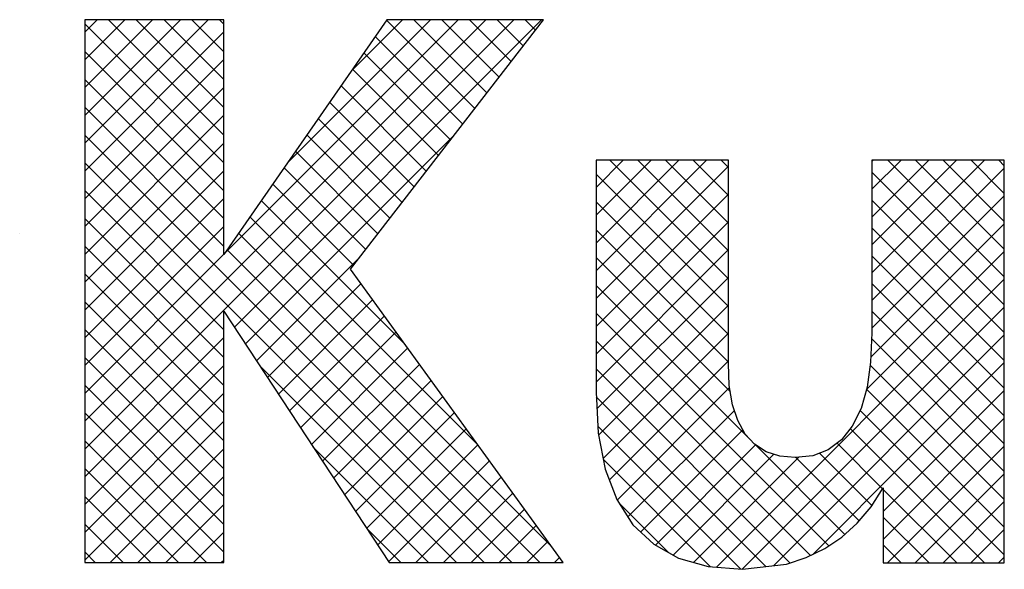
# Model space of a CAD drawing. Extents: x -33748 to 12452, y -14932 to 2888.
# Tile 118 of 194: x -28874 to -28587, y -3773 to -3613. Entities that reach past the tile are written whole.
import ezdxf

# ---------------------------------------------------------------- set-up
doc = ezdxf.new("R2010")
doc.units = 0
doc.header["$LTSCALE"] = 20
doc.layers.get('0').update_dxf_attribs({"color": 15, "linetype": 'CONTINUOUS'})
doc.layers.add('7', color=7, linetype='CONTINUOUS')
doc.layers.add('SANITAIR', color=7, linetype='CONTINUOUS')

# ---------------------------------------------------------------- blocks, each defined once
blk = doc.blocks.new('A$C32F70CB8')
at = {"color": 170}
for p, q in [((301.3, 274.85), (337.22, 310.76)), ((301.3, 282.93), (329.13, 310.76)), ((301.3, 291.01), (321.05, 310.76)), ((301.3, 299.09), (312.97, 310.76)), ((301.3, 307.18), (304.89, 310.76)), ((301.3, 185.94), (426.12, 310.76)), ((301.3, 194.02), (418.04, 310.76)), ((341.78, 269.1), (301.3, 309.57)), ((341.78, 277.18), (308.2, 310.76)), ((341.78, 285.26), (316.28, 310.76)), ((341.78, 293.34), (324.36, 310.76)), ((341.78, 301.43), (332.44, 310.76)), ((341.78, 309.51), (340.53, 310.76)), ((341.89, 242.69), (409.96, 310.76)), ((344.83, 221.38), (434.2, 310.76)), ((360.29, 269.18), (401.87, 310.76)), ((378.69, 295.66), (393.79, 310.76)), ((414.8, 284.98), (389.12, 310.66)), ((418.33, 289.53), (397.1, 310.76)), ((421.85, 294.09), (405.18, 310.76)), ((425.38, 298.64), (413.27, 310.76)), ((428.91, 303.2), (421.35, 310.76)), ((432.44, 307.75), (429.43, 310.76)), ((301.3, 266.76), (341.78, 307.24)), ((411.27, 280.42), (385.8, 305.89)), ((341.78, 261.02), (301.3, 301.49)), ((407.75, 275.87), (382.49, 301.12)), ((301.3, 258.68), (341.78, 299.15)), ((404.22, 271.31), (379.18, 296.36)), ((341.78, 252.93), (301.3, 293.41)), ((301.3, 250.6), (341.78, 291.07)), ((400.69, 266.76), (375.86, 291.59)), ((397.16, 262.2), (372.55, 286.82)), ((341.78, 244.85), (301.3, 285.32)), ((301.3, 242.52), (341.78, 282.99)), ((393.64, 257.65), (369.24, 282.05)), ((425.6, 152.94), (301.3, 277.24)), ((348.03, 216.51), (408.95, 277.42)), ((390.11, 253.09), (365.92, 277.28)), ((301.3, 234.43), (341.78, 274.91)), ((386.58, 248.54), (362.61, 272.51)), ((450.09, 237.74), (482.24, 269.9)), ((450.09, 245.82), (474.16, 269.9)), ((450.09, 253.9), (466.08, 269.9)), ((450.09, 261.99), (458, 269.9)), ((488.59, 235.43), (454.13, 269.9)), ((488.59, 243.52), (462.21, 269.9)), ((488.59, 251.6), (470.29, 269.9)), ((488.59, 259.68), (478.38, 269.9)), ((488.59, 267.76), (486.46, 269.9)), ((530.37, 269.53), (530.74, 269.9)), ((530.37, 261.45), (538.82, 269.9)), ((530.37, 253.36), (546.9, 269.9)), ((530.37, 245.28), (554.98, 269.9)), ((530.37, 237.2), (563.07, 269.9)), ((568.88, 235.97), (534.95, 269.9)), ((568.88, 244.05), (543.03, 269.9)), ((568.88, 252.13), (551.12, 269.9)), ((568.88, 260.21), (559.2, 269.9)), ((568.88, 268.3), (567.28, 269.9)), ((417.52, 152.94), (301.3, 269.16)), ((301.3, 226.35), (341.78, 266.82)), ((383.05, 243.98), (359.3, 267.74)), ((450.09, 229.66), (488.59, 268.16)), ((530.37, 229.12), (568.88, 267.63)), ((488.59, 227.35), (450.09, 265.85)), ((568.88, 227.89), (530.37, 266.39)), ((341.78, 220.6), (301.3, 261.08)), ((379.53, 239.43), (355.98, 262.97)), ((301.3, 218.27), (341.78, 258.74)), ((394.27, 216.6), (352.67, 258.2)), ((450.09, 221.57), (488.59, 260.08)), ((530.37, 221.04), (568.88, 259.54)), ((568.88, 219.8), (530.37, 258.31)), ((488.59, 219.27), (450.09, 257.77)), ((341.78, 212.52), (301.3, 252.99)), ((415.75, 187.04), (349.36, 253.44)), ((301.3, 210.19), (341.78, 250.66)), ((450.09, 213.49), (488.59, 252)), ((488.59, 211.19), (450.09, 249.69)), ((530.04, 212.63), (568.88, 251.46)), ((568.88, 211.72), (530.37, 250.23)), ((437.22, 157.48), (346.04, 248.67)), ((341.78, 204.44), (301.3, 244.91)), ((433.69, 152.94), (342.73, 243.9)), ((450.09, 205.41), (488.59, 243.91)), ((301.3, 202.11), (341.78, 242.58)), ((351.24, 211.63), (381.21, 241.6)), ((489.16, 202.54), (450.09, 241.61)), ((528.76, 203.26), (568.88, 243.38)), ((568.88, 203.64), (530.37, 242.15)), ((341.78, 196.36), (301.3, 236.83)), ((450.35, 197.59), (488.59, 235.83)), ((485.15, 151.57), (568.88, 235.3)), ((354.45, 206.76), (381.66, 233.96)), ((495.38, 188.24), (450.09, 233.53)), ((568.88, 195.56), (530.37, 234.06)), ((357.65, 201.88), (385.06, 229.28)), ((341.78, 188.28), (301.3, 228.75)), ((450.84, 190), (488.59, 227.75)), ((492.64, 150.98), (568.88, 227.21)), ((360.86, 197), (388.46, 224.6)), ((517.77, 157.76), (450.09, 225.44)), ((568.88, 187.47), (530.37, 225.98)), ((341.78, 180.19), (301.3, 220.67)), ((301.3, 177.86), (341.78, 218.33)), ((364.07, 192.13), (391.86, 219.92)), ((452.12, 183.19), (488.59, 219.67)), ((501.74, 152), (568.88, 219.13)), ((568.88, 179.39), (530.29, 217.98)), ((367.27, 187.25), (395.26, 215.24)), ((512.47, 154.98), (450.09, 217.36)), ((341.78, 172.11), (301.3, 212.58)), ((301.3, 169.78), (341.78, 210.25)), ((409.44, 152.94), (352.18, 210.2)), ((370.48, 182.38), (398.66, 210.56)), ((506.58, 152.79), (450.09, 209.28)), ((453.92, 176.92), (488.59, 211.58)), ((513.13, 155.3), (568.88, 211.05)), ((568.88, 171.31), (529.85, 210.34)), ((341.78, 164.03), (301.3, 204.5)), ((373.69, 177.5), (402.06, 205.88)), ((456.21, 171.12), (488.94, 203.86)), ((301.3, 161.69), (341.78, 202.17)), ((376.89, 172.63), (405.46, 201.2)), ((499.53, 151.75), (450.16, 201.12)), ((568.88, 163.23), (528.78, 203.33)), ((533.64, 167.73), (568.88, 202.97)), ((341.78, 155.95), (301.3, 196.42)), ((380.1, 167.75), (408.86, 196.52)), ((459.37, 166.2), (490.33, 197.16)), ((568.88, 155.15), (526.91, 197.12)), ((533.64, 159.65), (568.88, 194.89)), ((301.3, 153.61), (341.78, 194.08)), ((492.19, 151.01), (450.63, 192.57)), ((383.31, 162.87), (412.27, 191.84)), ((463.08, 161.83), (492.77, 191.52)), ((563.13, 152.81), (524.04, 191.9)), ((336.7, 152.94), (301.3, 188.34)), ((401.36, 152.94), (367.71, 186.59)), ((386.51, 158), (415.67, 187.15)), ((467.36, 158.02), (496.51, 187.17)), ((522.51, 161.1), (496.3, 187.31)), ((533.46, 174.4), (520.23, 187.63)), ((534.89, 152.81), (568.88, 186.8)), ((308.71, 152.94), (341.78, 186)), ((472.53, 155.11), (501.83, 184.41)), ((478.48, 152.98), (509.07, 183.57)), ((526.65, 165.05), (508.21, 183.48)), ((530.3, 169.48), (515.08, 184.7)), ((389.72, 153.12), (419.07, 182.47)), ((483.41, 151.71), (452.16, 182.96)), ((328.62, 152.94), (301.3, 180.25)), ((316.79, 152.94), (341.78, 177.92)), ((397.62, 152.94), (422.47, 177.79)), ((542.97, 152.81), (568.88, 178.72)), ((320.54, 152.94), (301.3, 172.17)), ((405.7, 152.94), (425.87, 173.11)), ((555.05, 152.81), (533.64, 174.22)), ((324.88, 152.94), (341.78, 169.84)), ((471.15, 155.88), (456.75, 170.29)), ((551.05, 152.81), (568.88, 170.64)), ((413.78, 152.94), (429.27, 168.43)), ((312.45, 152.94), (301.3, 164.09)), ((421.86, 152.94), (432.67, 163.75)), ((546.97, 152.81), (533.64, 166.13)), ((332.96, 152.94), (341.78, 161.76)), ((393.28, 152.94), (383.24, 162.98)), ((559.13, 152.81), (568.88, 162.56)), ((429.95, 152.94), (436.07, 159.07)), ((538.88, 152.81), (533.64, 158.05)), ((304.37, 152.94), (301.3, 156.01)), ((341.04, 152.94), (341.78, 153.67)), ((438.03, 152.94), (439.48, 154.39)), ((567.22, 152.81), (568.88, 154.47))]:
    blk.add_line(p, q, dxfattribs=at)
at = {"color": 161}
blk.add_line((282.37, 248.71), (282.37, 248.71), dxfattribs=at)
at = {"layer": '7', "color": 170, "linetype": 'CONTINUOUS'}
for p, q in [((341.78, 310.76), (301.3, 310.76)), ((301.3, 310.76), (301.3, 152.94)), ((341.78, 242.53), (341.78, 310.76)), ((389.18, 310.76), (341.78, 242.53)), ((378.58, 238.2), (434.76, 310.76)), ((434.76, 310.76), (389.18, 310.76)), ((488.59, 269.9), (450.09, 269.9)), ((450.09, 269.9), (450.09, 202.45)), ((488.59, 210.83), (488.59, 269.9)), ((568.88, 269.9), (530.37, 269.9)), ((530.37, 269.9), (530.37, 219.73)), ((568.88, 152.81), (568.88, 269.9)), ((440.53, 152.94), (378.58, 238.2)), ((341.78, 152.94), (341.78, 226.02)), ((341.78, 226.02), (389.84, 152.94)), ((530.37, 219.73), (529.98, 211.22)), ((488.85, 204.41), (488.59, 210.83)), ((529.98, 211.22), (528.93, 203.89)), ((489.77, 198.78), (488.85, 204.41)), ((528.93, 203.89), (527.23, 197.74)), ((450.09, 202.45), (450.74, 190.53)), ((491.34, 194.2), (489.77, 198.78)), ((527.23, 197.74), (524.61, 192.63)), ((493.44, 190.27), (491.34, 194.2)), ((524.61, 192.63), (521.46, 188.57)), ((450.74, 190.53), (452.71, 180.05)), ((496.19, 187.39), (493.44, 190.27)), ((499.59, 185.16), (496.19, 187.39)), ((521.46, 188.57), (517.67, 185.68)), ((503.52, 183.85), (499.59, 185.16)), ((507.98, 183.46), (503.52, 183.85)), ((513.21, 183.98), (507.98, 183.46)), ((517.67, 185.68), (513.21, 183.98)), ((452.71, 180.05), (456.11, 171.28)), ((530.11, 169.18), (533.64, 174.68)), ((533.64, 174.68), (533.64, 152.81)), ((456.11, 171.28), (460.82, 163.94)), ((526.05, 164.34), (530.11, 169.18)), ((460.82, 163.94), (466.85, 158.31)), ((521.6, 160.27), (526.05, 164.34)), ((466.85, 158.31), (474.06, 154.25)), ((516.62, 157), (521.6, 160.27)), ((511.25, 154.38), (516.62, 157)), ((301.3, 152.94), (341.78, 152.94)), ((389.84, 152.94), (440.53, 152.94)), ((474.06, 154.25), (482.7, 151.76)), ((492.65, 150.98), (505.49, 152.42)), ((505.49, 152.42), (511.25, 154.38)), ((533.64, 152.81), (568.88, 152.81)), ((482.7, 151.76), (492.65, 150.98))]:
    blk.add_line(p, q, dxfattribs=at)

msp = doc.modelspace()

# ---------------------------------------------------------------- block references
at = {"layer": 'SANITAIR', "color": 1}
msp.add_blockref('A$C32F70CB8', (-29156.19758, -3923.61294), dxfattribs=at)

doc.saveas('drawing.dxf')
